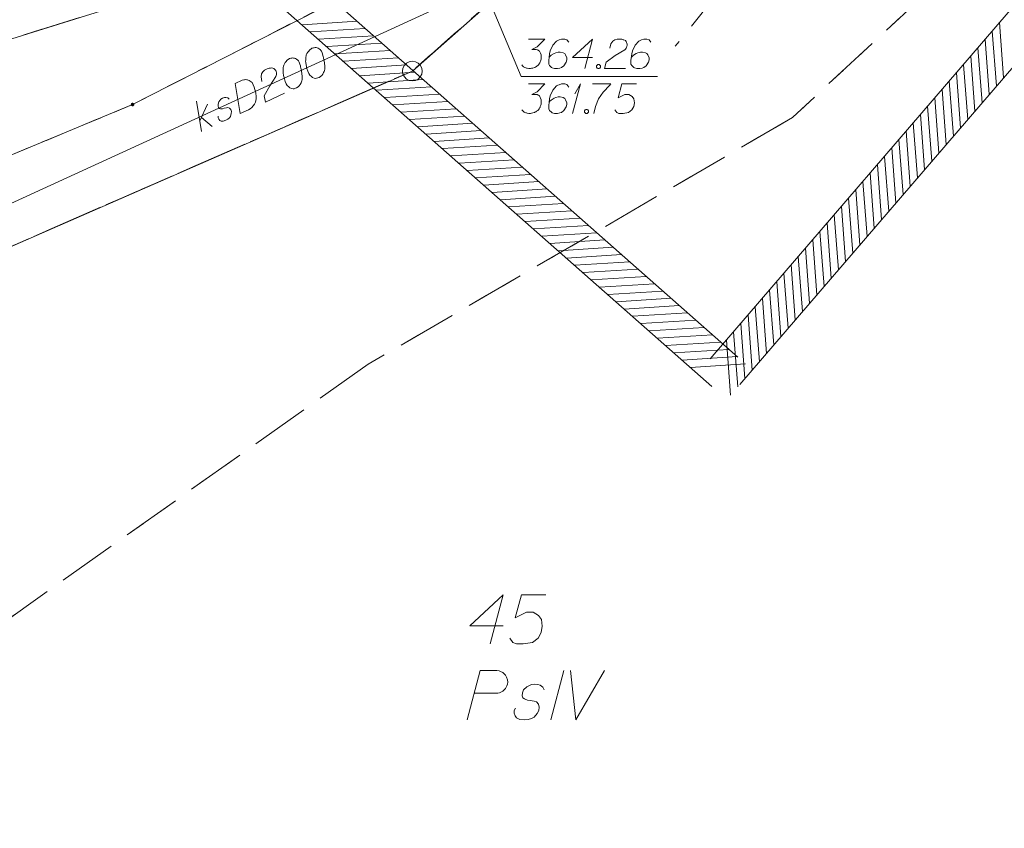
# Model space of a CAD drawing. Header units: metres. Extents: x 5555129 to 5556676, y 5635595 to 5636517.
# Tile 50 of 256: x 5555329 to 5555354, y 5636211 to 5636232. Entities that reach past the tile are written whole.
import ezdxf

# ---------------------------------------------------------------- set-up
doc = ezdxf.new("R2010")
doc.units = ezdxf.units.M
doc.header["$MEASUREMENT"] = 0
for name, pattern in [('L_0_05', [1.75, 1.25, -0.5]), ('PRZER1-1', [2, 1, -1]), ('PRZER3-1', [4, 3, -1])]:
    doc.linetypes.add(name, pattern=pattern)
for name, color, linetype, lineweight in [('#digitalizacja', 7, 'Continuous', 18), ('#skartowane', 7, 'Continuous', 18), ('#zakres', 7, 'Continuous', 18)]:
    doc.layers.add(name, color=color, linetype=linetype, lineweight=lineweight)
for name, color, linetype, lineweight, true_color in [('GEPPGD', 7, 'Continuous', 18, 0x008000), ('GESDZI', 7, 'Continuous', 18, 0x0a0909), ('GESDZI_O', 7, 'Continuous', 18, 0x0a0909), ('GESKKL', 7, 'PRZER3-1', 18, 0x008000), ('GESKKL_O', 7, 'PRZER3-1', 18, 0x008000), ('GESUZY', 7, 'PRZER1-1', 18, 0x008000)]:
    doc.layers.add(name, color=color, linetype=linetype, lineweight=lineweight, true_color=true_color)

# ---------------------------------------------------------------- blocks, each defined once
blk = doc.blocks.new('EPPGS')
at = {"color": 0, "flags": 128}
blk.add_lwpolyline([(0.5, 0), (0.475528, -0.154508), (0.404508, -0.293893), (0.293893, -0.404508), (0.154508, -0.475528), (0, -0.5), (-0.154508, -0.475528), (-0.293893, -0.404508), (-0.404508, -0.293893), (-0.475528, -0.154508), (-0.5, 0), (-0.475528, 0.154508), (-0.404508, 0.293893), (-0.293893, 0.404508), (-0.154508, 0.475528), (0, 0.5), (0.154508, 0.475528), (0.293893, 0.404508), (0.404508, 0.293893), (0.475528, 0.154508), (0.5, 0)], close=True, dxfattribs=at)
blk = doc.blocks.new('EPPGN')
blk.add_hatch(color=0).paths.add_polyline_path([(0, -0.09), (-0.027812, -0.085595), (-0.052901, -0.072812), (-0.072812, -0.052901), (-0.085595, -0.027812), (-0.09, 0), (-0.085595, 0.027812), (-0.072812, 0.052901), (-0.052901, 0.072812), (-0.027812, 0.085595), (0, 0.09), (0.027812, 0.085595), (0.052901, 0.072812), (0.072812, 0.052901), (0.085595, 0.027812), (0.09, 0), (0.085595, -0.027812), (0.072812, -0.052901), (0.052901, -0.072812), (0.027812, -0.085595)])
blk = doc.blocks.new('*U1619')
at = {"layer": '#digitalizacja', "color": 36, "linetype": 'ByBlock', "lineweight": 18, "true_color": 0x7d3300}
for q in [(5555342.63, 5636229.166), (5555342.683, 5636229.662)]:
    blk.add_line((5555342.83, 5636229.916), q, dxfattribs=at)
blk = doc.blocks.new('*U1620')
at = {"layer": '#digitalizacja', "color": 36, "linetype": 'ByBlock', "lineweight": 18, "true_color": 0x7d3300}
for p, q in [((5555333.202, 5636228.708), (5555333.071, 5636229.474)), ((5555333.155, 5636228.979), (5555333.354, 5636229.396)), ((5555333.195, 5636229.063), (5555333.47, 5636228.832))]:
    blk.add_line(p, q, dxfattribs=at)

msp = doc.modelspace()

# ---------------------------------------------------------------- linework, layer by layer
at = {"layer": '#digitalizacja', "color": 36, "linetype": 'Continuous', "lineweight": 18, "true_color": 0x7d3300, "flags": 128}
for points in [[(5555318.0247, 5636284.62675), (5555345.6113, 5636257.75778), (5555353.10222, 5636238.85973), (5555340.36119, 5636232.3923), (5555326.81211, 5636226.17051)], [(5555341.50783, 5636231.05542), (5555341.92119, 5636231.05542), (5555341.72627, 5636230.85464), (5555341.59636, 5636230.78964), (5555341.70265, 5636230.78964), (5555341.72627, 5636230.78378), (5555341.73808, 5636230.77783), (5555341.74989, 5636230.77197), (5555341.7617, 5636230.76602), (5555341.78532, 5636230.74835), (5555341.79713, 5636230.73059), (5555341.80894, 5636230.71292), (5555341.81489, 5636230.69516), (5555341.8267, 5636230.65387), (5555341.83256, 5636230.61844), (5555341.83256, 5636230.60068), (5555341.83256, 5636230.57706), (5555341.8267, 5636230.54163), (5555341.82075, 5636230.518), (5555341.81489, 5636230.49438), (5555341.80894, 5636230.47671), (5555341.80308, 5636230.4649), (5555341.79713, 5636230.45309), (5555341.79127, 5636230.44128), (5555341.77946, 5636230.42352), (5555341.7617, 5636230.3999), (5555341.74403, 5636230.38223), (5555341.73222, 5636230.37042), (5555341.71446, 5636230.35861), (5555341.69679, 5636230.3468), (5555341.67317, 5636230.33499), (5555341.66136, 5636230.32904), (5555341.61998, 5636230.31723), (5555341.58455, 5636230.31137), (5555341.56093, 5636230.30542), (5555341.51964, 5636230.30542), (5555341.4724, 5636230.31137), (5555341.45463, 5636230.31723), (5555341.43696, 5636230.32318), (5555341.4192, 5636230.32904), (5555341.40153, 5636230.34085), (5555341.38377, 5636230.35266), (5555341.35429, 5636230.37628), (5555341.33653, 5636230.3999)], [(5555342.52937, 5636230.97275), (5555342.48213, 5636231.03766), (5555342.42903, 5636231.05542), (5555342.34636, 5636231.05542), (5555342.28731, 5636231.0318), (5555342.25188, 5636231.01999), (5555342.2223, 5636231.00223), (5555342.12782, 5636230.89593), (5555342.06291, 5636230.75421), (5555342.04515, 5636230.67749), (5555342.02153, 5636230.50619), (5555342.02153, 5636230.41766), (5555342.04515, 5636230.38223), (5555342.09239, 5636230.33499), (5555342.11015, 5636230.32318), (5555342.1692, 5636230.30542), (5555342.24592, 5636230.30542), (5555342.30498, 5636230.31723), (5555342.34636, 5636230.32904), (5555342.40541, 5636230.37628), (5555342.46446, 5636230.47076), (5555342.48213, 5636230.52982), (5555342.48213, 5636230.57706), (5555342.45265, 5636230.65387), (5555342.42903, 5636230.68335), (5555342.38765, 5636230.70697), (5555342.31679, 5636230.72473), (5555342.26369, 5636230.72473), (5555342.19868, 5636230.70697), (5555342.15739, 5636230.6893), (5555342.08653, 5636230.64206), (5555342.0511, 5636230.61249), (5555342.03334, 5636230.59482)], [(5555343.13756, 5636230.58301), (5555342.62971, 5636230.58301), (5555343.13756, 5636231.05542), (5555342.93678, 5636230.30542)], [(5555343.57454, 5636230.81921), (5555343.60402, 5636230.93137), (5555343.65126, 5636231.00223), (5555343.70445, 5636231.0318), (5555343.75755, 5636231.04947), (5555343.79893, 5636231.05542), (5555343.82841, 5636231.05542), (5555343.88161, 5636231.04947), (5555343.91704, 5636231.03766), (5555343.93471, 5636231.0318), (5555343.97014, 5636231.01404), (5555343.9879, 5636230.99042), (5555343.99971, 5636230.9668), (5555344.00557, 5636230.94913), (5555344.01152, 5636230.92551), (5555344.01152, 5636230.89593), (5555344.00557, 5636230.86645), (5555343.99971, 5636230.84869), (5555343.9879, 5636230.82507), (5555343.97014, 5636230.80145), (5555343.95247, 5636230.78378), (5555343.71031, 5636230.63611), (5555343.48006, 5636230.4649), (5555343.43867, 5636230.30542), (5555343.97609, 5636230.30542)], [(5555344.6197, 5636230.97275), (5555344.57246, 5636231.03766), (5555344.51936, 5636231.05542), (5555344.43669, 5636231.05542), (5555344.37764, 5636231.0318), (5555344.34221, 5636231.01999), (5555344.31264, 5636231.00223), (5555344.21815, 5636230.89593), (5555344.15324, 5636230.75421), (5555344.13548, 5636230.67749), (5555344.11186, 5636230.50619), (5555344.11186, 5636230.41766), (5555344.13548, 5636230.38223), (5555344.18272, 5636230.33499), (5555344.20048, 5636230.32318), (5555344.25954, 5636230.30542), (5555344.33626, 5636230.30542), (5555344.39531, 5636230.31723), (5555344.43669, 5636230.32904), (5555344.49574, 5636230.37628), (5555344.55479, 5636230.47076), (5555344.57246, 5636230.52982), (5555344.57246, 5636230.57706), (5555344.54298, 5636230.65387), (5555344.51936, 5636230.68335), (5555344.47798, 5636230.70697), (5555344.40712, 5636230.72473), (5555344.35402, 5636230.72473), (5555344.28902, 5636230.70697), (5555344.24773, 5636230.6893), (5555344.17686, 5636230.64206), (5555344.14143, 5636230.61249), (5555344.12367, 5636230.59482)], [(5555336.01723, 5636230.82658), (5555336.00649, 5636230.82165), (5555335.97678, 5636230.80145), (5555335.95776, 5636230.78627), (5555335.94418, 5636230.77349), (5555335.92224, 5636230.75042), (5555335.89742, 5636230.71957), (5555335.87804, 5636230.69113), (5555335.86102, 5636230.65732), (5555335.85482, 5636230.62849), (5555335.85098, 5636230.59428), (5555335.84726, 5636230.56004), (5555335.84591, 5636230.52043), (5555335.84503, 5636230.49403), (5555335.84909, 5636230.4569), (5555335.85767, 5636230.39587), (5555335.87848, 5636230.308), (5555335.89731, 5636230.23868), (5555335.92444, 5636230.1796), (5555335.94956, 5636230.13916), (5555335.99319, 5636230.10076), (5555336.02158, 5636230.08126), (5555336.06324, 5636230.0614), (5555336.1053, 5636230.05472), (5555336.1238, 5636230.05677), (5555336.15848, 5636230.06615), (5555336.18536, 5636230.07849), (5555336.22581, 5636230.10361), (5555336.2584, 5636230.13157), (5555336.2779, 5636230.15997), (5555336.30308, 5636230.20407), (5555336.31185, 5636230.22754), (5555336.32346, 5636230.25887), (5555336.32966, 5636230.28771), (5555336.33298, 5636230.30877), (5555336.33141, 5636230.34049), (5555336.33189, 5636230.35371), (5555336.33028, 5636230.38551), (5555336.32623, 5636230.42264), (5555336.32218, 5636230.45977), (5555336.31764, 5636230.48368), (5555336.31568, 5636230.50222), (5555336.31115, 5636230.52613), (5555336.29968, 5636230.5794), (5555336.29279, 5636230.60867), (5555336.28577, 5636230.63799), (5555336.27395, 5636230.67799), (5555336.25708, 5636230.72878), (5555336.2497, 5636230.74484), (5555336.23452, 5636230.76386), (5555336.21926, 5636230.78284), (5555336.18841, 5636230.80766), (5555336.16241, 5636230.82172), (5555336.13894, 5636230.83048), (5555336.11011, 5636230.83669), (5555336.08371, 5636230.83756), (5555336.06509, 5636230.83556), (5555336.04658, 5636230.83351), (5555336.01723, 5636230.82658)], [(5555335.44306, 5636230.56292), (5555335.43233, 5636230.55799), (5555335.40262, 5636230.5378), (5555335.3836, 5636230.52261), (5555335.37002, 5636230.50983), (5555335.34808, 5636230.48676), (5555335.32325, 5636230.45592), (5555335.30387, 5636230.42747), (5555335.28686, 5636230.39367), (5555335.28066, 5636230.36483), (5555335.27682, 5636230.33063), (5555335.2731, 5636230.29638), (5555335.27175, 5636230.25677), (5555335.27087, 5636230.23037), (5555335.27492, 5636230.19325), (5555335.28351, 5636230.13221), (5555335.30431, 5636230.04434), (5555335.32315, 5636229.97502), (5555335.35028, 5636229.91595), (5555335.3754, 5636229.8755), (5555335.41902, 5636229.8371), (5555335.44742, 5636229.8176), (5555335.48908, 5636229.79774), (5555335.53114, 5636229.79106), (5555335.54964, 5636229.79311), (5555335.58432, 5636229.80249), (5555335.61119, 5636229.81483), (5555335.65164, 5636229.83995), (5555335.68424, 5636229.86791), (5555335.70374, 5636229.89631), (5555335.72892, 5636229.94042), (5555335.73769, 5636229.96389), (5555335.7493, 5636229.99521), (5555335.7555, 5636230.02405), (5555335.75882, 5636230.04512), (5555335.75725, 5636230.07684), (5555335.75773, 5636230.09005), (5555335.75612, 5636230.12185), (5555335.75207, 5636230.15898), (5555335.74801, 5636230.19611), (5555335.74348, 5636230.22002), (5555335.74152, 5636230.23856), (5555335.73698, 5636230.26247), (5555335.72552, 5636230.31574), (5555335.71862, 5636230.34501), (5555335.71161, 5636230.37433), (5555335.69979, 5636230.41434), (5555335.68291, 5636230.46512), (5555335.67554, 5636230.48118), (5555335.66036, 5636230.5002), (5555335.64509, 5636230.51918), (5555335.61425, 5636230.54401), (5555335.58825, 5636230.55806), (5555335.56478, 5636230.56683), (5555335.53594, 5636230.57303), (5555335.50955, 5636230.5739), (5555335.49092, 5636230.5719), (5555335.47242, 5636230.56985), (5555335.44306, 5636230.56292)], [(5555334.73135, 5636229.97618), (5555334.71134, 5636230.0904), (5555334.7247, 5636230.17451), (5555334.7607, 5636230.22358), (5555334.80158, 5636230.2618), (5555334.8367, 5636230.28447), (5555334.86349, 5636230.29678), (5555334.91432, 5636230.31357), (5555334.95144, 5636230.31762), (5555334.96995, 5636230.31967), (5555335.00956, 5636230.31831), (5555335.03555, 5636230.30426), (5555335.05614, 5636230.28772), (5555335.06884, 5636230.27411), (5555335.08411, 5636230.25513), (5555335.09645, 5636230.22825), (5555335.10334, 5636230.19898), (5555335.10543, 5636230.18039), (5555335.10455, 5636230.154), (5555335.09827, 5636230.12512), (5555335.08959, 5636230.10169), (5555334.93115, 5636229.86644), (5555334.79335, 5636229.61476), (5555334.82229, 5636229.45256), (5555335.31068, 5636229.67683)], [(5555343.27333, 5636230.40585), (5555343.3029, 5636230.40585), (5555343.32057, 5636230.39404), (5555343.33833, 5636230.37042), (5555343.33833, 5636230.34085), (5555343.32057, 5636230.31723), (5555343.3029, 5636230.30542), (5555343.27333, 5636230.30542), (5555343.25566, 5636230.31723), (5555343.2379, 5636230.34085), (5555343.2379, 5636230.37042), (5555343.25566, 5636230.39404), (5555343.27333, 5636230.40585)], [(5555334.05321, 5636229.92469), (5555334.23567, 5636230.00848), (5555334.27576, 5636230.02034), (5555334.29426, 5636230.02239), (5555334.32606, 5636230.02399), (5555334.34705, 5636230.02063), (5555334.36812, 5636230.01731), (5555334.40725, 5636230.00274), (5555334.43325, 5636229.98869), (5555334.48468, 5636229.94733), (5555334.53889, 5636229.82927), (5555334.55821, 5636229.77316), (5555334.56511, 5636229.74388), (5555334.57212, 5636229.71456), (5555334.57902, 5636229.68529), (5555334.58062, 5636229.65349), (5555334.58468, 5636229.61636), (5555334.58537, 5636229.55825), (5555334.58449, 5636229.53186), (5555334.56869, 5636229.45307), (5555334.54595, 5636229.40364), (5555334.51532, 5636229.35714), (5555334.47684, 5636229.31347), (5555334.43884, 5636229.28303), (5555334.39306, 5636229.25546), (5555334.18373, 5636229.15933), (5555334.05321, 5636229.92469)], [(5555341.50783, 5636229.91563), (5555341.92119, 5636229.91563), (5555341.72627, 5636229.71486), (5555341.59636, 5636229.64985), (5555341.70265, 5636229.64985), (5555341.72627, 5636229.64399), (5555341.73808, 5636229.63804), (5555341.74989, 5636229.63218), (5555341.7617, 5636229.62623), (5555341.78532, 5636229.60856), (5555341.79713, 5636229.5908), (5555341.80894, 5636229.57313), (5555341.81489, 5636229.55537), (5555341.8267, 5636229.51408), (5555341.83256, 5636229.47865), (5555341.83256, 5636229.46089), (5555341.83256, 5636229.43727), (5555341.8267, 5636229.40184), (5555341.82075, 5636229.37822), (5555341.81489, 5636229.3546), (5555341.80894, 5636229.33693), (5555341.80308, 5636229.32512), (5555341.79713, 5636229.31331), (5555341.79127, 5636229.3015), (5555341.77946, 5636229.28373), (5555341.7617, 5636229.26011), (5555341.74403, 5636229.24244), (5555341.73222, 5636229.23063), (5555341.71446, 5636229.21882), (5555341.69679, 5636229.20701), (5555341.67317, 5636229.1952), (5555341.66136, 5636229.18925), (5555341.61998, 5636229.17744), (5555341.58455, 5636229.17158), (5555341.56093, 5636229.16563), (5555341.51964, 5636229.16563), (5555341.4724, 5636229.17158), (5555341.45463, 5636229.17744), (5555341.43696, 5636229.18339), (5555341.4192, 5636229.18925), (5555341.40153, 5636229.20106), (5555341.38377, 5636229.21287), (5555341.35429, 5636229.23649), (5555341.33653, 5636229.26011)], [(5555342.52937, 5636229.83296), (5555342.48213, 5636229.89787), (5555342.42903, 5636229.91563), (5555342.34636, 5636229.91563), (5555342.28731, 5636229.89201), (5555342.25188, 5636229.8802), (5555342.2223, 5636229.86244), (5555342.12782, 5636229.75615), (5555342.06291, 5636229.61442), (5555342.04515, 5636229.5377), (5555342.02153, 5636229.36641), (5555342.02153, 5636229.27788), (5555342.04515, 5636229.24244), (5555342.09239, 5636229.1952), (5555342.11015, 5636229.18339), (5555342.1692, 5636229.16563), (5555342.24592, 5636229.16563), (5555342.30498, 5636229.17744), (5555342.34636, 5636229.18925), (5555342.40541, 5636229.23649), (5555342.46446, 5636229.33098), (5555342.48213, 5636229.39003), (5555342.48213, 5636229.43727), (5555342.45265, 5636229.51408), (5555342.42903, 5636229.54356), (5555342.38765, 5636229.56718), (5555342.31679, 5636229.58494), (5555342.26369, 5636229.58494), (5555342.19868, 5636229.56718), (5555342.15739, 5636229.54951), (5555342.08653, 5636229.50227), (5555342.0511, 5636229.4727), (5555342.03334, 5636229.45503)], [(5555343.13161, 5636229.91563), (5555343.60402, 5636229.91563), (5555343.57454, 5636229.88606), (5555343.40324, 5636229.70305), (5555343.28514, 5636229.5377), (5555343.21428, 5636229.34279), (5555343.16704, 5636229.16563)], [(5555344.25358, 5636229.91563), (5555343.88151, 5636229.91563), (5555343.78703, 5636229.56132), (5555343.95833, 5636229.64985), (5555344.05867, 5636229.64985), (5555344.14134, 5636229.59675), (5555344.18858, 5636229.5377), (5555344.20039, 5636229.43727), (5555344.18272, 5636229.33693), (5555344.13548, 5636229.25425), (5555344.05281, 5636229.18925), (5555343.91109, 5636229.16563), (5555343.80479, 5636229.16563), (5555343.7516, 5636229.18925), (5555343.70436, 5636229.25425)], [(5555333.90278, 5636229.53071), (5555333.86941, 5636229.56082), (5555333.81954, 5636229.57047), (5555333.78242, 5636229.56641), (5555333.73163, 5636229.54954), (5555333.69115, 5636229.5245), (5555333.64154, 5636229.46273), (5555333.61832, 5636229.40009), (5555333.61953, 5636229.35511), (5555333.63384, 5636229.30969), (5555333.65687, 5636229.28783), (5555333.68575, 5636229.28155), (5555333.69893, 5636229.28115), (5555333.73605, 5636229.2852), (5555333.77614, 5636229.29706), (5555333.83474, 5636229.31097), (5555333.87186, 5636229.31503), (5555333.91344, 5636229.29513), (5555333.9414, 5636229.26254), (5555333.95827, 5636229.21175), (5555333.95652, 5636229.15896), (5555333.93575, 5636229.09099), (5555333.908, 5636229.05226), (5555333.87, 5636229.02181), (5555333.81882, 5636228.99176), (5555333.75194, 5636228.9676), (5555333.69915, 5636228.96935), (5555333.66538, 5636228.98628), (5555333.63738, 5636229.01896), (5555333.62015, 5636229.05648), (5555333.62151, 5636229.09609)], [(5555342.96626, 5636229.26607), (5555342.99583, 5636229.26607), (5555343.0135, 5636229.25425), (5555343.03126, 5636229.23063), (5555343.03126, 5636229.20106), (5555343.0135, 5636229.17744), (5555342.99583, 5636229.16563), (5555342.96626, 5636229.16563), (5555342.94859, 5636229.17744), (5555342.93083, 5636229.20106), (5555342.93083, 5636229.23063), (5555342.94859, 5636229.25425), (5555342.96626, 5636229.26607)]]:
    msp.add_lwpolyline(points, dxfattribs=at)
at = {"layer": '#digitalizacja', "color": 7, "linetype": 'Continuous', "lineweight": 18, "flags": 128}
msp.add_lwpolyline([(5555344.78278, 5636230.10696), (5555341.32316, 5636230.10696), (5555340.36119, 5636232.3923)], dxfattribs=at)
at = {"layer": '#skartowane', "color": 7, "linetype": 'L_0_05', "lineweight": 18}
msp.add_line((5555350.81, 5636237.82), (5555345.23878, 5636230.87517), dxfattribs=at)
at = {"layer": '#zakres', "color": 134, "linetype": 'Continuous', "lineweight": 18}
for p, q in [((5555346.12093, 5636222.92605), (5555377.38236, 5636259.27102)), ((5555346.87907, 5636222.27395), (5555378.14049, 5636258.61892)), ((5555318.83077, 5636247.67496), (5555346.83077, 5636222.97496)), ((5555318.16923, 5636246.92504), (5555346.16923, 5636222.22504)), ((5555335.75436, 5636231.41915), (5555337.15162, 5636231.50665)), ((5555353.58208, 5636230.07468), (5555353.47711, 5636231.47074)), ((5555335.96433, 5636231.23392), (5555337.3616, 5636231.32142)), ((5555353.3995, 5636229.8624), (5555353.29452, 5636231.25846)), ((5555336.17431, 5636231.04869), (5555337.57157, 5636231.13619)), ((5555336.38429, 5636230.86346), (5555337.78155, 5636230.95096)), ((5555353.21691, 5636229.65012), (5555353.11194, 5636231.04618)), ((5555336.59426, 5636230.67823), (5555337.99153, 5636230.76573)), ((5555353.03432, 5636229.43784), (5555352.92935, 5636230.8339)), ((5555336.80424, 5636230.49301), (5555338.2015, 5636230.5805)), ((5555352.85174, 5636229.22557), (5555352.74676, 5636230.62163)), ((5555337.01422, 5636230.30778), (5555338.41148, 5636230.39527)), ((5555337.22419, 5636230.12255), (5555338.62146, 5636230.21004)), ((5555352.48656, 5636228.80101), (5555352.38159, 5636230.19707)), ((5555352.66915, 5636229.01329), (5555352.56418, 5636230.40935)), ((5555337.43417, 5636229.93732), (5555338.83143, 5636230.02481)), ((5555352.30398, 5636228.58873), (5555352.199, 5636229.98479)), ((5555337.64415, 5636229.75209), (5555339.04141, 5636229.83958)), ((5555352.12139, 5636228.37645), (5555352.01641, 5636229.77251)), ((5555337.85412, 5636229.56686), (5555339.25139, 5636229.65435)), ((5555338.0641, 5636229.38163), (5555339.46136, 5636229.46912)), ((5555351.9388, 5636228.16418), (5555351.83383, 5636229.56023)), ((5555338.27408, 5636229.1964), (5555339.67134, 5636229.2839)), ((5555351.75622, 5636227.9519), (5555351.65124, 5636229.34796)), ((5555338.48405, 5636229.01117), (5555339.88132, 5636229.09867)), ((5555351.57363, 5636227.73962), (5555351.46865, 5636229.13568)), ((5555338.69403, 5636228.82594), (5555340.09129, 5636228.91344)), ((5555338.904, 5636228.64071), (5555340.30127, 5636228.72821)), ((5555351.20845, 5636227.31506), (5555351.10348, 5636228.71112)), ((5555351.39104, 5636227.52734), (5555351.28607, 5636228.9234)), ((5555339.11398, 5636228.45548), (5555340.51124, 5636228.54298)), ((5555351.02587, 5636227.10278), (5555350.92089, 5636228.49884)), ((5555339.32396, 5636228.27025), (5555340.72122, 5636228.35775)), ((5555350.84328, 5636226.89051), (5555350.73831, 5636228.28657)), ((5555339.53393, 5636228.08502), (5555340.9312, 5636228.17252)), ((5555339.74391, 5636227.8998), (5555341.14117, 5636227.98729)), ((5555350.66069, 5636226.67823), (5555350.55572, 5636228.07429)), ((5555339.95389, 5636227.71457), (5555341.35115, 5636227.80206)), ((5555350.47811, 5636226.46595), (5555350.37313, 5636227.86201)), ((5555340.16386, 5636227.52934), (5555341.56113, 5636227.61683)), ((5555340.37384, 5636227.34411), (5555341.7711, 5636227.4316)), ((5555350.11293, 5636226.04139), (5555350.00796, 5636227.43745)), ((5555350.29552, 5636226.25367), (5555350.19055, 5636227.64973)), ((5555340.58382, 5636227.15888), (5555341.98108, 5636227.24637)), ((5555349.93035, 5636225.82912), (5555349.82537, 5636227.22517)), ((5555340.79379, 5636226.97365), (5555342.19106, 5636227.06114)), ((5555349.74776, 5636225.61684), (5555349.64278, 5636227.0129)), ((5555341.00377, 5636226.78842), (5555342.40103, 5636226.87591)), ((5555341.21375, 5636226.60319), (5555342.61101, 5636226.69069)), ((5555349.56517, 5636225.40456), (5555349.4602, 5636226.80062)), ((5555341.42372, 5636226.41796), (5555342.82099, 5636226.50546)), ((5555349.38258, 5636225.19228), (5555349.27761, 5636226.58834)), ((5555341.6337, 5636226.23273), (5555343.03096, 5636226.32023)), ((5555349.2, 5636224.98), (5555349.09502, 5636226.37606)), ((5555341.84368, 5636226.0475), (5555343.24094, 5636226.135)), ((5555342.05365, 5636225.86227), (5555343.45092, 5636225.94977)), ((5555348.83482, 5636224.55545), (5555348.72985, 5636225.95151)), ((5555349.01741, 5636224.76773), (5555348.91244, 5636226.16378)), ((5555342.26363, 5636225.67704), (5555343.66089, 5636225.76454)), ((5555348.65224, 5636224.34317), (5555348.54726, 5636225.73923)), ((5555342.47361, 5636225.49182), (5555343.87087, 5636225.57931)), ((5555348.46965, 5636224.13089), (5555348.36468, 5636225.52695)), ((5555342.68358, 5636225.30659), (5555344.08084, 5636225.39408)), ((5555342.89356, 5636225.12136), (5555344.29082, 5636225.20885)), ((5555348.28706, 5636223.91861), (5555348.18209, 5636225.31467)), ((5555343.10353, 5636224.93613), (5555344.5008, 5636225.02362)), ((5555348.10448, 5636223.70633), (5555347.9995, 5636225.10239)), ((5555343.31351, 5636224.7509), (5555344.71077, 5636224.83839)), ((5555347.7393, 5636223.28178), (5555347.63433, 5636224.67784)), ((5555347.92189, 5636223.49406), (5555347.81692, 5636224.89012)), ((5555343.52349, 5636224.56567), (5555344.92075, 5636224.65316)), ((5555343.73346, 5636224.38044), (5555345.13073, 5636224.46793)), ((5555347.55672, 5636223.0695), (5555347.45174, 5636224.46556)), ((5555343.94344, 5636224.19521), (5555345.3407, 5636224.28271)), ((5555347.37413, 5636222.85722), (5555347.26915, 5636224.25328)), ((5555344.15342, 5636224.00998), (5555345.55068, 5636224.09748)), ((5555347.19154, 5636222.64494), (5555347.08657, 5636224.041)), ((5555344.36339, 5636223.82475), (5555345.76066, 5636223.91225)), ((5555344.57337, 5636223.63952), (5555345.97063, 5636223.72702)), ((5555347.00895, 5636222.43267), (5555346.90398, 5636223.82872)), ((5555344.78335, 5636223.45429), (5555346.18061, 5636223.54179)), ((5555346.82637, 5636222.22039), (5555346.72139, 5636223.61645)), ((5555344.99332, 5636223.26906), (5555346.39059, 5636223.35656)), ((5555346.64378, 5636222.00811), (5555346.53881, 5636223.40417)), ((5555345.2033, 5636223.08384), (5555346.60056, 5636223.17133)), ((5555345.41328, 5636222.89861), (5555346.81054, 5636222.9861)), ((5555345.62325, 5636222.71338), (5555347.02052, 5636222.80087))]:
    msp.add_line(p, q, dxfattribs=at)
at = {"layer": 'GESDZI', "color": 96, "linetype": 'Continuous', "lineweight": 18, "flags": 128}
for points in [[(5555286.06709, 5636191.38205), (5555290.47404, 5636196.61702), (5555298.92385, 5636211.27442), (5555300.80168, 5636216.23892), (5555306.62881, 5636221.29313), (5555314.02703, 5636226.76317), (5555322.94092, 5636229.36655), (5555332.09908, 5636232.22556), (5555336.03815, 5636234.96601), (5555341.24402, 5636240.50625), (5555345.59548, 5636246.66731), (5555346.91907, 5636250.92892), (5555350.51078, 5636266.74627), (5555356.45019, 5636289.29937), (5555358.3389, 5636293.78389), (5555360.4012, 5636298.99261), (5555368.85224, 5636315.79059), (5555371.45592, 5636320.1712)], [(5555363.38317, 5636296.60661), (5555358.49581, 5636286.92595), (5555355.10797, 5636274.5495), (5555351.30406, 5636258.6063), (5555348.00759, 5636245.77475), (5555345.48676, 5636240.96424), (5555341.61846, 5636235.79632), (5555338.01466, 5636232.74458), (5555331.4479, 5636229.39107), (5555313.56373, 5636221.95086), (5555308.31625, 5636215.88645), (5555301.24865, 5636210.18228), (5555301.14891, 5636206.68425), (5555298.14279, 5636200.17554), (5555294.3386, 5636194.53802), (5555291.06498, 5636191.38205)], [(5555301.24865, 5636210.18228), (5555308.31625, 5636215.88645), (5555313.56373, 5636221.95086), (5555331.4479, 5636229.39107), (5555338.01466, 5636232.74458), (5555341.61846, 5636235.79632), (5555345.48676, 5636240.96424), (5555348.00759, 5636245.77475), (5555351.30406, 5636258.6063), (5555355.10797, 5636274.5495), (5555358.49581, 5636286.92595), (5555363.38317, 5636296.60661)], [(5555365.52243, 5636294.01817), (5555364.44984, 5636292.072), (5555357.84965, 5636271.74472), (5555350.62075, 5636246.07119), (5555348.765, 5636239.25655), (5555338.55639, 5636230.24145), (5555314.59606, 5636219.77351), (5555303.53851, 5636208.05803), (5555301.24865, 5636210.18228)], [(5555303.53851, 5636208.05803), (5555314.59606, 5636219.77351), (5555338.55639, 5636230.24145), (5555348.765, 5636239.25655), (5555374.33756, 5636220.83863)]]:
    msp.add_lwpolyline(points, dxfattribs=at)
msp.add_lwpolyline([(5555280.77743, 5636227.56838), (5555285.05, 5636232.31), (5555289.79, 5636240.47), (5555302.66, 5636268.89), (5555307.64, 5636279.94), (5555313.36, 5636286.16), (5555323.46444, 5636270.14344), (5555330.68093, 5636262.48448), (5555338.2717, 5636254.20379), (5555345.59548, 5636246.66731), (5555341.24402, 5636240.50625), (5555336.03815, 5636234.96601), (5555332.09908, 5636232.22556), (5555322.94092, 5636229.36655), (5555314.02703, 5636226.76317), (5555306.62881, 5636221.29313), (5555300.80168, 5636216.23892), (5555298.92385, 5636211.27442), (5555285.04465, 5636223.35372), (5555280.77743, 5636227.56838)], close=True, dxfattribs=at)
at = {"layer": 'GESDZI_O', "color": 96, "linetype": 'Continuous', "lineweight": 18, "flags": 128}
for points in [[(5555340.8652, 5636216.15031), (5555340.01879, 5636216.15031), (5555340.8652, 5636216.93766), (5555340.53057, 5636215.68766)], [(5555341.94781, 5636216.93766), (5555341.32769, 5636216.93766), (5555341.17022, 5636216.34714), (5555341.45571, 5636216.4947), (5555341.62295, 5636216.4947), (5555341.76074, 5636216.4062), (5555341.83947, 5636216.30778), (5555341.85915, 5636216.14039), (5555341.82971, 5636215.97315), (5555341.75097, 5636215.83536), (5555341.61318, 5636215.72703), (5555341.37698, 5636215.68766), (5555341.19982, 5636215.68766), (5555341.11117, 5636215.72703), (5555341.03243, 5636215.83536)]]:
    msp.add_lwpolyline(points, dxfattribs=at)
at = {"layer": 'GESKKL', "color": 96, "linetype": 'PRZER3-1', "lineweight": 18, "ltscale": 0.5, "true_color": 0x008000}
msp.add_lwpolyline([(5555345.59548, 5636246.66731), (5555338.2717, 5636254.20379), (5555330.68093, 5636262.48448), (5555323.46444, 5636270.14344), (5555308.74724, 5636234.156), (5555289.79, 5636240.47), (5555285.05, 5636232.31), (5555280.77743, 5636227.56838), (5555285.04465, 5636223.35372), (5555298.92385, 5636211.27442), (5555300.80168, 5636216.23892), (5555306.62881, 5636221.29313), (5555314.02703, 5636226.76317), (5555322.94092, 5636229.36655), (5555332.09908, 5636232.22556), (5555336.03815, 5636234.96601), (5555341.24402, 5636240.50625), (5555345.59548, 5636246.66731)], close=True, dxfattribs=at)
for points in [[(5555318.70185, 5636209.63894), (5555309.76145, 5636203.50049), (5555303.53851, 5636208.05803), (5555314.59606, 5636219.77351), (5555338.55639, 5636230.24145), (5555348.765, 5636239.25655)], [(5555348.765, 5636239.25655), (5555354.63841, 5636235.02633), (5555348.21657, 5636229.06036), (5555337.43528, 5636222.79326), (5555323.74088, 5636213.09871), (5555321.63404, 5636211.65217)], [(5555374.33754, 5636220.8386), (5555354.63841, 5636235.02633), (5555348.21657, 5636229.06036), (5555337.43528, 5636222.79326)], [(5555337.43528, 5636222.79326), (5555323.74088, 5636213.09871), (5555321.63404, 5636211.65217)]]:
    msp.add_lwpolyline(points, dxfattribs=at)
at = {"layer": 'GESKKL_O', "color": 96, "linetype": 'Continuous', "lineweight": 18, "true_color": 0x008000}
msp.add_line((5555342.40775, 5636215.00931), (5555342.07312, 5636213.75931), dxfattribs=at)
at = {"layer": 'GESKKL_O', "color": 96, "linetype": 'Continuous', "lineweight": 18, "true_color": 0x008000, "flags": 128}
for points in [[(5555339.94727, 5636213.75931), (5555340.28189, 5636215.00931), (5555340.70517, 5636215.00931), (5555340.76422, 5636214.99939), (5555340.79367, 5636214.98962), (5555340.85272, 5636214.96002), (5555340.89209, 5636214.93057), (5555340.92169, 5636214.8912), (5555340.95114, 5636214.84192), (5555340.97083, 5636214.7731), (5555340.98075, 5636214.71405), (5555340.97083, 5636214.66476), (5555340.96106, 5636214.6254), (5555340.94138, 5636214.58603), (5555340.92169, 5636214.55658), (5555340.89209, 5636214.51721), (5555340.85272, 5636214.48761), (5555340.82328, 5636214.46793), (5555340.77399, 5636214.44824), (5555340.72486, 5636214.43848), (5555340.13434, 5636214.43848)], [(5555342.57498, 5636215.00931), (5555342.71277, 5636213.75931), (5555343.44107, 5636215.00931)], [(5555341.90589, 5636214.51721), (5555341.87628, 5636214.58603), (5555341.80747, 5636214.63531), (5555341.74842, 5636214.655), (5555341.65976, 5636214.66476), (5555341.58103, 5636214.655), (5555341.46292, 5636214.59595), (5555341.38419, 5636214.51721), (5555341.35474, 5636214.44824), (5555341.34482, 5636214.36951), (5555341.3645, 5636214.32037), (5555341.40387, 5636214.29077), (5555341.42356, 5636214.28101), (5555341.48261, 5636214.26132), (5555341.55158, 5636214.2514), (5555341.65, 5636214.23172), (5555341.70905, 5636214.21204), (5555341.75818, 5636214.15298), (5555341.77787, 5636214.08417), (5555341.7681, 5636213.99551), (5555341.72873, 5636213.91678), (5555341.65, 5636213.82828), (5555341.58103, 5636213.78891), (5555341.50229, 5636213.76923), (5555341.40387, 5636213.75931), (5555341.28577, 5636213.76923), (5555341.20703, 5636213.80859), (5555341.16767, 5636213.85773), (5555341.14798, 5636213.9267), (5555341.14798, 5636213.99551), (5555341.17758, 5636214.05457)]]:
    msp.add_lwpolyline(points, dxfattribs=at)
at = {"layer": 'GESUZY', "color": 96, "linetype": 'PRZER1-1', "lineweight": 18, "ltscale": 0.5, "true_color": 0x008000}
for points in [[(5555286.06709, 5636191.38205), (5555290.47404, 5636196.61702), (5555298.92385, 5636211.27442), (5555300.80168, 5636216.23892), (5555306.62881, 5636221.29313), (5555314.02703, 5636226.76317), (5555322.94092, 5636229.36655), (5555332.09908, 5636232.22556), (5555336.03815, 5636234.96601), (5555341.24402, 5636240.50625), (5555345.59548, 5636246.66731), (5555346.91907, 5636250.92892), (5555350.51078, 5636266.74627), (5555356.45019, 5636289.29937), (5555358.3389, 5636293.78389), (5555360.4012, 5636298.99261), (5555368.85224, 5636315.79059), (5555371.45592, 5636320.1712)], [(5555363.38317, 5636296.60661), (5555358.49581, 5636286.92595), (5555355.10797, 5636274.5495), (5555351.30406, 5636258.6063), (5555348.00759, 5636245.77475), (5555345.48676, 5636240.96424), (5555341.61846, 5636235.79632), (5555338.01466, 5636232.74458), (5555331.4479, 5636229.39107), (5555313.56373, 5636221.95086), (5555308.31625, 5636215.88645), (5555301.24865, 5636210.18228), (5555301.14891, 5636206.68425), (5555298.14279, 5636200.17554), (5555294.3386, 5636194.53802), (5555291.06498, 5636191.38205)], [(5555365.52243, 5636294.01817), (5555364.44984, 5636292.072), (5555357.84965, 5636271.74472), (5555350.62075, 5636246.07119), (5555348.765, 5636239.25655), (5555338.55639, 5636230.24145), (5555314.59606, 5636219.77351), (5555303.53851, 5636208.05803), (5555301.24865, 5636210.18228), (5555308.31625, 5636215.88645), (5555313.56373, 5636221.95086), (5555331.4479, 5636229.39107), (5555338.01466, 5636232.74458), (5555341.61846, 5636235.79632), (5555345.48676, 5636240.96424)], [(5555308.74724, 5636234.156), (5555289.79, 5636240.47), (5555285.05, 5636232.31), (5555280.77743, 5636227.56838), (5555285.04465, 5636223.35372), (5555298.92385, 5636211.27442), (5555300.80168, 5636216.23892), (5555306.62881, 5636221.29313), (5555314.02703, 5636226.76317), (5555322.94092, 5636229.36655), (5555332.09908, 5636232.22556), (5555336.03815, 5636234.96601), (5555341.24402, 5636240.50625), (5555345.59548, 5636246.66731), (5555338.2717, 5636254.20379), (5555330.68093, 5636262.48448), (5555323.46444, 5636270.14344)], [(5555318.70185, 5636209.63894), (5555309.76145, 5636203.50049), (5555303.53851, 5636208.05803), (5555314.59606, 5636219.77351), (5555338.55639, 5636230.24145), (5555348.765, 5636239.25655)], [(5555348.765, 5636239.25655), (5555354.63841, 5636235.02633), (5555348.21657, 5636229.06036), (5555337.43528, 5636222.79326), (5555323.74088, 5636213.09871), (5555321.63404, 5636211.65217)], [(5555374.33754, 5636220.8386), (5555354.63841, 5636235.02633), (5555348.21657, 5636229.06036), (5555337.43528, 5636222.79326)], [(5555337.43528, 5636222.79326), (5555323.74088, 5636213.09871), (5555321.63404, 5636211.65217)]]:
    msp.add_lwpolyline(points, dxfattribs=at)

# ---------------------------------------------------------------- block references
at = {"layer": '#digitalizacja', "color": 36, "linetype": 'Continuous', "lineweight": 18, "true_color": 0x7d3300}
for name in ['*U1619', '*U1620']:
    msp.add_blockref(name, (0, 0), dxfattribs=at)
at = {"layer": 'GEPPGD', "color": 96, "lineweight": 18, "true_color": 0x008000, "xscale": 0.5, "yscale": 0.5, "zscale": 0.5, "rotation": 90}
for name, p in [('EPPGS', (5555338.55639, 5636230.24145)), ('EPPGN', (5555331.4479, 5636229.39107))]:
    msp.add_blockref(name, p, dxfattribs=at)

doc.saveas('drawing.dxf')
